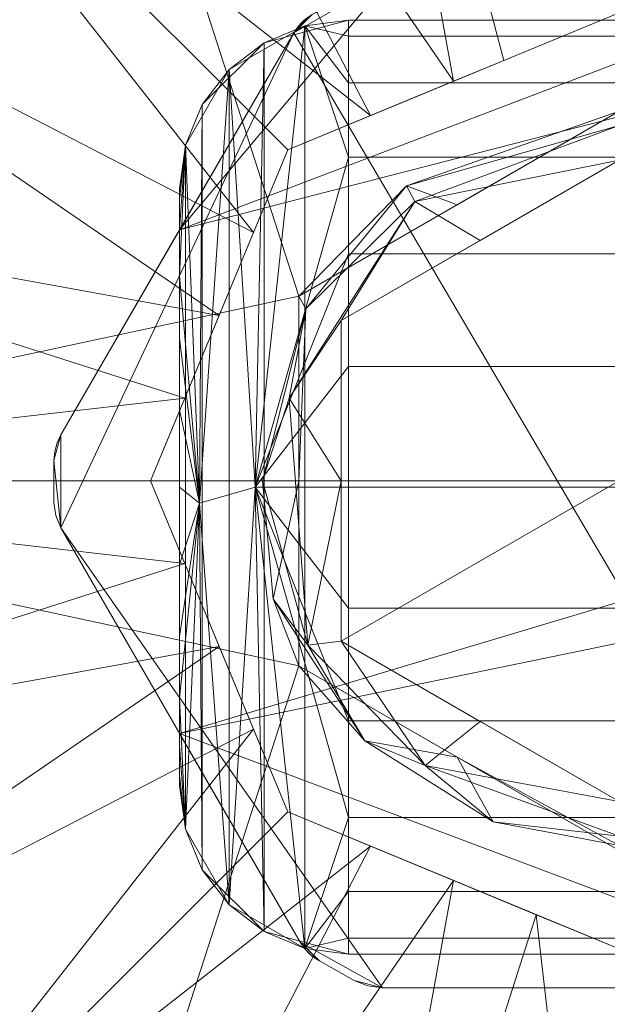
# Model space of a CAD drawing. Header units: millimetres. Extents: x -140 to 132, y -133 to 1091.
# Tile 4 of 144: x -93 to -75, y -16 to 14. Entities that reach past the tile are written whole.
import ezdxf

# ---------------------------------------------------------------- set-up
doc = ezdxf.new("R2010")
doc.units = ezdxf.units.MM
doc.layers.add('M-520-M_DRAINAGE_FW', color=2, linetype='Continuous', lineweight=30)

# ---------------------------------------------------------------- blocks, each defined once
blk = doc.blocks.new('FFAS9088-100500BC0 - Neo Modern 3-Way Rain Shower Kits _ECO_-4362-3D View 1')
at = {"layer": 'M-520-M_DRAINAGE_FW', "lineweight": 9}
mesh = blk.add_polyface(dxfattribs=at)
corners = [(-75, 10.957), (-84.489, 5.479), (-84.489, -5.479), (-75, -10.957), (-75, -34.968), (-92.484, -30.283), (-105.283, -17.484), (-109.968, 0), (-105.283, 17.484), (-92.484, 30.283), (-75, 34.968)]
mesh.append_faces([[corners[k] for k in face] for face in [(7, 1, 2)]], dxfattribs={"vtx0": -1, "vtx2": -1})
mesh.append_faces([[corners[k] for k in face] for face in [(2, 5, 6, 7), (1, 7, 8, 9)]], dxfattribs={"vtx0": -1, "vtx3": -1})
mesh.append_faces([[corners[k] for k in face] for face in [(0, 1, 9, 10)]], dxfattribs={"vtx1": -1})
mesh.append_faces([[corners[k] for k in face] for face in [(3, 4, 5, 2)]], dxfattribs={"vtx2": -1})
mesh = blk.add_polyface(dxfattribs=at)
corners = [(-75, 34.968), (-92.484, 30.283), (-105.283, 17.484), (-109.968, 0), (-105.283, -17.484), (-92.484, -30.283), (-75, -34.968), (-75, -34.968, 6.702), (-92.484, -30.283, 6.702), (-105.283, -17.484, 6.702), (-109.968, 0, 6.702), (-105.283, 17.484, 6.702), (-92.484, 30.283, 6.702), (-75, 34.968, 6.702), (-87.323, -31.666), (-83.742, -32.626, 6.702), (-98.884, -23.884, 6.702), (-98.884, -23.884), (-107.626, -8.742), (-107.626, -8.742, 6.702), (-98.884, 23.884, 6.702), (-98.884, 23.884), (-87.323, 31.666, 6.702), (-83.742, 32.626), (-107.626, 8.742), (-107.626, 8.742, 6.702), (-81.162, -33.317), (-81.162, 33.317, 6.702)]
mesh.append_faces([[corners[k] for k in face] for face in [(8, 14, 15), (22, 1, 12), (1, 22, 23), (23, 27, 0)]], dxfattribs={"vtx0": -1, "vtx1": -1})
mesh.append_faces([[corners[k] for k in face] for face in [(15, 14, 26), (23, 22, 27), (8, 5, 14)]], dxfattribs={"vtx0": -1, "vtx2": -1})
mesh.append_faces([[corners[k] for k in face] for face in [(7, 15, 26)]], dxfattribs={"vtx1": -1, "vtx2": -1})
mesh.append_faces([[corners[k] for k in face] for face in [(24, 3, 10, 25), (17, 5, 8, 16), (3, 18, 19, 10), (16, 9, 4, 17), (9, 19, 18, 4), (21, 2, 11, 20), (20, 12, 1, 21), (25, 11, 2, 24)]], dxfattribs={"vtx1": -1, "vtx3": -1})
mesh.append_faces([[corners[k] for k in face] for face in [(26, 6, 7), (27, 13, 0)]], dxfattribs={"vtx2": -1})
mesh = blk.add_polyface(dxfattribs=at)
corners = [(-75, 34.968, 6.702), (-92.484, 30.283, 6.702), (-105.283, 17.484, 6.702), (-109.968, 0, 6.702), (-105.283, -17.484, 6.702), (-92.484, -30.283, 6.702), (-75, -34.968, 6.702), (-75, -34.78, 7.583), (-75, -34.249, 8.311), (-92.125, -29.661, 8.311), (-104.661, -17.125, 8.311), (-109.249, 0, 8.311), (-104.661, 17.125, 8.311), (-92.125, 29.661, 8.311), (-75, 34.249, 8.311), (-75, 34.78, 7.583), (-83.251, -32.039, 8.311), (-83.251, -32.757, 6.702), (-83.251, 32.757, 6.702), (-83.562, 31.955, 8.311), (-79.125, 33.144, 8.311), (-82.404, 33.972, 7.606), (-88.775, 31.852, 7.738), (-98.884, 23.884, 6.702), (-94.922, 28.52, 7.562), (-98.393, 23.393, 8.311), (-75, 34.602, 7.828), (-78.662, 34.549, 7.663), (-79.125, 33.863, 6.702), (-75, 34.843, 7.291), (-80.392, 34.49, 7.203), (-83.75, 33.801, 7.178), (-87.868, 31.52, 6.702), (-85.889, 33.053, 7.537), (-88.977, 31.983, 7.228), (-87.844, 30.808, 8.311), (-85.773, 32.833, 7.973), (-91.806, 30.5, 7.479), (-92.633, 29.764, 7.916), (-95.259, 26.527, 8.311), (-98.09, 25.821, 7.848), (-102.7, 20.887, 7.758), (-107.626, 8.742, 6.702), (-106.319, 15.135, 7.574), (-106.955, 8.562, 8.311), (-98.161, 26.098, 7.267), (-102.084, 20.684, 6.702), (-95.684, 27.084, 6.702), (-103.998, 19.425, 7.231), (-101.285, 22.939, 7.291), (-95.433, 27.875, 7.963), (-79.125, -33.144, 8.311), (-82.248, -34.008, 7.601), (-88.615, -31.913, 7.752), (-98.884, -23.884, 6.702), (-94.675, -28.69, 7.565), (-98.393, -23.393, 8.311), (-109.492, 4.471, 7.583), (-109.697, -2.407, 7.583), (-107.626, -8.742, 6.702), (-106.955, -8.562, 8.311), (-107.208, -13.117, 7.592), (-104.044, -19.127, 7.591), (-101.527, 20.259, 8.311), (-100.492, 23.347, 7.956), (-104.715, 17.739, 7.898), (-105.808, 12.844, 8.311), (-107.848, 11.013, 7.839), (-106.455, 13.113, 6.702), (-108.037, 11.24, 7.252), (-106.24, 14.728, 7.997), (-109.125, 7.35, 7.211), (-108.797, 4.371, 6.702), (-108.833, 7.881, 7.671), (-108.102, 4.281, 8.311), (-109.093, 5.619, 7.975), (-109.545, 1.673, 7.93), (-109.798, 1.037, 7.505), (-109.9, -1.2, 7.153), (-108.797, -4.371, 6.702), (-109.208, -6.822, 7.307), (-108.102, -4.281, 8.311), (-108.963, -6.682, 7.888), (-107.951, -10.495, 7.935), (-105.808, -12.844, 8.311), (-108.382, -9.87, 7.511), (-106.455, -13.113, 6.702), (-107.787, -12.02, 7.149), (-106.144, -15.769, 7.206), (-102.084, -20.684, 6.702), (-101.165, -23.046, 7.355), (-101.527, -20.259, 8.311), (-101.181, -22.621, 7.909), (-97.776, -26.077, 7.873), (-97.997, -26.232, 7.295), (-95.684, -27.084, 6.702), (-95.259, -26.527, 8.311), (-105.74, -16.198, 7.655), (-104.48, -18.725, 7.137), (-94.413, -28.553, 8.01), (-91.847, -30.295, 7.807), (-90.984, -31.016, 7.269), (-87.868, -31.52, 6.702), (-87.173, -32.701, 7.267), (-85.492, -33.115, 7.673), (-79.125, -33.863, 6.702), (-81.373, -34.34, 7.127), (-78.719, -34.617, 7.498), (-75, -34.515, 7.947), (-79.507, -34.292, 7.928), (-87.688, -30.85, 8.311)]
mesh.append_faces([[corners[k] for k in face] for face in [(28, 29, 0)]], dxfattribs={"vtx0": -1})
mesh.append_faces([[corners[k] for k in face] for face in [(17, 103, 102), (18, 30, 28), (39, 40, 25), (47, 24, 1), (2, 48, 46), (13, 50, 39), (7, 107, 6), (59, 80, 79), (11, 58, 81), (86, 87, 59), (10, 62, 91), (66, 67, 44), (12, 70, 66), (3, 77, 72), (44, 75, 74), (96, 99, 9), (84, 97, 10), (8, 109, 108), (16, 109, 51), (110, 104, 16), (9, 100, 110)]], dxfattribs={"vtx0": -1, "vtx1": -1})
mesh.append_faces([[corners[k] for k in face] for face in [(26, 27, 20), (50, 13, 38), (88, 97, 61), (52, 106, 107), (21, 27, 30), (99, 100, 9), (16, 52, 109), (20, 27, 21), (65, 48, 43), (40, 64, 25), (50, 24, 40), (38, 22, 37), (24, 47, 45), (33, 36, 21), (37, 22, 34), (38, 35, 22), (31, 21, 30), (69, 71, 73), (65, 63, 41), (34, 33, 31), (29, 28, 30), (30, 18, 31), (29, 30, 27), (34, 22, 33), (33, 21, 31), (34, 31, 32), (33, 22, 36), (37, 1, 24), (35, 36, 22), (21, 36, 19), (1, 37, 34), (38, 37, 24), (38, 24, 50), (24, 45, 40), (40, 45, 49), (43, 48, 2), (75, 73, 57), (76, 77, 58), (43, 70, 65), (48, 49, 46), (49, 48, 41), (49, 41, 64), (49, 45, 23), (40, 39, 50), (53, 110, 100), (107, 109, 52), (92, 62, 90), (103, 101, 102), (68, 69, 43), (53, 100, 101), (94, 95, 55), (99, 93, 55), (62, 98, 90), (71, 72, 57), (61, 87, 88), (80, 78, 79), (61, 84, 83), (4, 98, 88), (49, 64, 40), (63, 64, 41), (48, 65, 41), (66, 70, 67), (65, 70, 12), (44, 67, 73), (71, 69, 42), (43, 69, 67), (67, 70, 43), (73, 71, 57), (74, 75, 76), (69, 73, 67), (75, 57, 76), (73, 75, 44), (77, 76, 57), (58, 11, 76), (72, 77, 57), (78, 58, 77), (77, 3, 78), (78, 80, 58), (87, 80, 59), (82, 58, 80), (82, 83, 60), (58, 82, 81), (83, 85, 61), (85, 82, 80), (82, 85, 83), (61, 97, 84), (85, 87, 61), (87, 85, 80), (86, 88, 87), (88, 98, 62), (97, 88, 62), (93, 94, 55), (92, 93, 56), (62, 92, 91), (90, 94, 93), (90, 93, 92), (62, 10, 97), (90, 54, 94), (90, 98, 89), (93, 99, 96), (100, 99, 55), (101, 55, 5), (104, 110, 53), (55, 101, 100), (103, 17, 106), (53, 101, 103), (104, 53, 103), (103, 52, 104), (16, 104, 52), (103, 106, 52), (105, 107, 106), (108, 109, 107)]], dxfattribs={"vtx0": -1, "vtx1": -1, "vtx2": -1})
mesh.append_faces([[corners[k] for k in face] for face in [(82, 60, 81), (76, 11, 74), (27, 15, 29), (31, 18, 32), (36, 35, 19), (38, 13, 35), (49, 23, 46), (65, 12, 63), (43, 2, 68), (64, 63, 25), (69, 68, 42), (71, 42, 72), (78, 3, 79), (88, 86, 4), (90, 89, 54), (92, 56, 91), (94, 54, 95), (101, 5, 102), (106, 17, 105), (107, 7, 108)]], dxfattribs={"vtx0": -1, "vtx2": -1})
mesh.append_faces([[corners[k] for k in face] for face in [(19, 20, 21), (26, 15, 27), (8, 51, 109), (32, 1, 34), (47, 23, 45), (84, 60, 83), (95, 5, 55), (96, 56, 93), (4, 89, 98), (105, 6, 107)]], dxfattribs={"vtx1": -1, "vtx2": -1})
mesh.append_faces([[corners[k] for k in face] for face in [(20, 14, 26)]], dxfattribs={"vtx2": -1})
mesh = blk.add_polyface(dxfattribs=at)
corners = [(-75, 34.249, 8.311), (-92.125, 29.661, 8.311), (-104.661, 17.125, 8.311), (-109.249, 0, 8.311), (-104.661, -17.125, 8.311), (-92.125, -29.661, 8.311), (-75, -34.249, 8.311), (-75, -13.877, 26.561), (-84.813, -9.813, 26.561), (-88.877, 0, 26.561), (-84.813, 9.813, 26.561), (-75, 13.877, 26.561), (-79.906, -11.845, 26.561), (-86.845, -4.906, 26.561), (-86.845, 4.906, 26.561), (-79.906, 11.845, 26.561), (-82.36, -10.829, 26.561), (-106.955, -8.562, 8.311), (-87.861, -2.453, 26.561), (-83.562, -31.955, 8.311), (-77.453, -12.861, 26.561), (-98.393, 23.393, 8.311), (-106.955, 8.562, 8.311), (-87.861, 2.453, 26.561), (-82.36, 10.829, 26.561), (-78.414, 12.463, 26.561), (-83.562, 31.955, 8.311), (-85.829, -7.36, 26.561), (-85.829, 7.36, 26.561), (-98.393, -23.393, 8.311)]
mesh.append_faces([[corners[k] for k in face] for face in [(27, 29, 8), (4, 13, 17), (6, 20, 19), (14, 22, 23), (21, 24, 1), (11, 26, 25), (10, 21, 28), (3, 23, 22), (24, 21, 10), (29, 27, 4), (5, 16, 29)]], dxfattribs={"vtx0": -1, "vtx1": -1})
mesh.append_faces([[corners[k] for k in face] for face in [(12, 5, 19), (17, 13, 18), (3, 18, 9), (2, 14, 28), (5, 12, 16), (26, 15, 25), (15, 26, 1), (3, 9, 23), (28, 21, 2), (14, 2, 22)]], dxfattribs={"vtx0": -1, "vtx2": -1})
mesh.append_faces([[corners[k] for k in face] for face in [(20, 12, 19), (3, 17, 18), (24, 15, 1), (16, 8, 29), (27, 13, 4)]], dxfattribs={"vtx1": -1, "vtx2": -1})
mesh.append_faces([[corners[k] for k in face] for face in [(6, 7, 20), (11, 0, 26)]], dxfattribs={"vtx2": -1})
mesh = blk.add_polyface(dxfattribs=at)
corners = [(-81.707, 14.969, 43.7), (-82.095, 14.917, 43.7), (-82.457, 14.768, 43.7), (-84.089, 13.825, 43.7), (-84.212, 13.746, 43.7), (-84.326, 13.656, 43.7), (-84.496, 13.48, 43.7), (-84.637, 13.278, 43.7), (-88.016, 7.441, 43.7), (-91.534, 1.364, 43.7), (-91.646, 1.125, 43.7), (-91.714, 0.87, 43.7), (-91.738, 0.608, 43.7), (-91.738, -0.639, 43.7), (-91.686, -1.027, 43.7), (-91.537, -1.389, 43.7), (-88.016, -7.486, 43.7), (-84.444, -13.675, 43.7), (-84.314, -13.864, 43.7), (-84.157, -14.031, 43.7), (-84.023, -14.14, 43.7), (-83.878, -14.233, 43.7), (-82.848, -14.811, 43.7), (-82.439, -14.975, 43.7), (-82.003, -15.031, 43.7), (-67.997, -15.031, 43.7), (-67.561, -14.975, 43.7), (-67.152, -14.811, 43.7), (-66.122, -14.233, 43.7), (-65.901, -14.082, 43.7), (-65.71, -13.894, 43.7), (-65.556, -13.675, 43.7), (-58.463, -1.389, 43.7), (-58.314, -1.027, 43.7), (-58.262, -0.639, 43.7), (-58.262, 0.608, 43.7), (-58.285, 0.87, 43.7), (-58.354, 1.125, 43.7), (-58.466, 1.364, 43.7), (-65.363, 13.278, 43.7), (-65.601, 13.588, 43.7), (-65.911, 13.825, 43.7), (-67.543, 14.768, 43.7), (-67.905, 14.917, 43.7), (-68.293, 14.969, 43.7)]
mesh.append_faces([[corners[k] for k in face] for face in [(12, 9, 10, 11), (15, 12, 13, 14), (21, 19, 20), (27, 25, 26)]], dxfattribs={"vtx0": -1})
mesh.append_faces([[corners[k] for k in face] for face in [(0, 8, 44)]], dxfattribs={"vtx0": -1, "vtx1": -1})
mesh.append_faces([[corners[k] for k in face] for face in [(9, 12, 15)]], dxfattribs={"vtx0": -1, "vtx1": -1, "vtx2": -1})
mesh.append_faces([[corners[k] for k in face] for face in [(39, 41, 44, 8), (32, 35, 38, 16)]], dxfattribs={"vtx0": -1, "vtx1": -1, "vtx2": -1, "vtx3": -1})
mesh.append_faces([[corners[k] for k in face] for face in [(8, 16, 38, 39), (0, 3, 7, 8), (31, 25, 27, 28)]], dxfattribs={"vtx0": -1, "vtx1": -1, "vtx3": -1})
mesh.append_faces([[corners[k] for k in face] for face in [(17, 21, 22, 24)]], dxfattribs={"vtx0": -1, "vtx2": -1, "vtx3": -1})
mesh.append_faces([[corners[k] for k in face] for face in [(21, 17, 18, 19)]], dxfattribs={"vtx0": -1, "vtx3": -1})
mesh.append_faces([[corners[k] for k in face] for face in [(6, 7, 3)]], dxfattribs={"vtx1": -1, "vtx2": -1})
mesh.append_faces([[corners[k] for k in face] for face in [(31, 32, 16, 25)]], dxfattribs={"vtx1": -1, "vtx2": -1, "vtx3": -1})
mesh.append_faces([[corners[k] for k in face] for face in [(8, 9, 15, 16), (16, 17, 24, 25)]], dxfattribs={"vtx1": -1, "vtx3": -1})
mesh.append_faces([[corners[k] for k in face] for face in [(42, 43, 44, 41), (39, 40, 41), (22, 23, 24)]], dxfattribs={"vtx2": -1})
mesh.append_faces([[corners[k] for k in face] for face in [(3, 4, 5, 6), (0, 1, 2, 3), (35, 36, 37, 38), (28, 29, 30, 31), (32, 33, 34, 35)]], dxfattribs={"vtx3": -1})
mesh = blk.add_polyface(dxfattribs=at)
corners = [(-81.707, 14.969, 26.561), (-68.293, 14.969, 26.561), (-67.905, 14.917, 26.561), (-67.543, 14.768, 26.561), (-65.911, 13.825, 26.561), (-65.601, 13.588, 26.561), (-65.363, 13.278, 26.561), (-58.466, 1.364, 26.561), (-58.354, 1.125, 26.561), (-58.285, 0.87, 26.561), (-58.262, 0.608, 26.561), (-58.262, -0.639, 26.561), (-58.314, -1.027, 26.561), (-58.463, -1.389, 26.561), (-65.556, -13.675, 26.561), (-65.71, -13.894, 26.561), (-65.901, -14.082, 26.561), (-66.122, -14.233, 26.561), (-67.152, -14.811, 26.561), (-67.561, -14.975, 26.561), (-67.997, -15.031, 26.561), (-82.003, -15.031, 26.561), (-82.439, -14.975, 26.561), (-82.848, -14.811, 26.561), (-83.878, -14.233, 26.561), (-84.099, -14.082, 26.561), (-84.29, -13.894, 26.561), (-84.444, -13.675, 26.561), (-91.537, -1.389, 26.561), (-91.686, -1.027, 26.561), (-91.738, -0.639, 26.561), (-91.738, 0.608, 26.561), (-91.714, 0.87, 26.561), (-91.646, 1.125, 26.561), (-91.534, 1.364, 26.561), (-84.637, 13.278, 26.561), (-84.399, 13.588, 26.561), (-84.089, 13.825, 26.561), (-82.457, 14.768, 26.561), (-82.095, 14.917, 26.561)]
mesh.append_faces([[corners[k] for k in face] for face in [(27, 24, 25, 26)]], dxfattribs={"vtx0": -1})
mesh.append_faces([[corners[k] for k in face] for face in [(37, 0, 35, 36), (1, 6, 0)]], dxfattribs={"vtx0": -1, "vtx1": -1})
mesh.append_faces([[corners[k] for k in face] for face in [(6, 20, 35, 0)]], dxfattribs={"vtx0": -1, "vtx1": -1, "vtx2": -1, "vtx3": -1})
mesh.append_faces([[corners[k] for k in face] for face in [(21, 27, 28)]], dxfattribs={"vtx0": -1, "vtx2": -1})
mesh.append_faces([[corners[k] for k in face] for face in [(35, 20, 21, 28), (13, 6, 7, 10)]], dxfattribs={"vtx0": -1, "vtx2": -1, "vtx3": -1})
mesh.append_faces([[corners[k] for k in face] for face in [(15, 16, 14)]], dxfattribs={"vtx1": -1})
mesh.append_faces([[corners[k] for k in face] for face in [(17, 18, 14, 16)]], dxfattribs={"vtx1": -1, "vtx2": -1})
mesh.append_faces([[corners[k] for k in face] for face in [(23, 24, 27, 21), (13, 14, 20, 6), (34, 35, 28, 31)]], dxfattribs={"vtx1": -1, "vtx2": -1, "vtx3": -1})
mesh.append_faces([[corners[k] for k in face] for face in [(21, 22, 23), (11, 12, 13, 10), (38, 39, 0, 37), (8, 9, 10, 7)]], dxfattribs={"vtx2": -1})
mesh.append_faces([[corners[k] for k in face] for face in [(18, 19, 20, 14), (4, 5, 6, 1)]], dxfattribs={"vtx2": -1, "vtx3": -1})
mesh.append_faces([[corners[k] for k in face] for face in [(28, 29, 30, 31), (31, 32, 33, 34), (1, 2, 3, 4)]], dxfattribs={"vtx3": -1})
mesh = blk.add_polyface(dxfattribs=at)
corners = [(-75, 13.877, 26.561), (-84.813, 9.813, 26.561), (-88.877, 0, 26.561), (-84.813, -9.813, 26.561), (-75, -13.877, 26.561), (-75, 0, 26.561)]
mesh.append_faces([[corners[k] for k in face] for face in [(3, 4, 5, 2)]], dxfattribs={"vtx2": -1})
mesh.append_faces([[corners[k] for k in face] for face in [(5, 0, 1, 2)]], dxfattribs={"vtx3": -1})
mesh = blk.add_polyface(dxfattribs=at)
corners = [(-84.089, 13.825, 26.561), (-84.399, 13.588, 26.561), (-84.637, 13.278, 26.561), (-84.637, 13.278, 43.7), (-84.496, 13.48, 43.7), (-84.326, 13.656, 43.7), (-84.212, 13.746, 43.7), (-84.089, 13.825, 43.7)]
mesh.append_faces([[corners[k] for k in face] for face in [(1, 5, 6), (6, 0, 1), (1, 4, 5)]], dxfattribs={"vtx0": -1, "vtx2": -1})
mesh.append_faces([[corners[k] for k in face] for face in [(7, 0, 6), (3, 4, 2)]], dxfattribs={"vtx1": -1})
mesh.append_faces([[corners[k] for k in face] for face in [(1, 2, 4)]], dxfattribs={"vtx1": -1, "vtx2": -1})
mesh = blk.add_polyface(dxfattribs=at)
corners = [(-83.016, 13.656, 43.7), (-84.31, 13.485, 43.87), (-85.516, 12.986, 44.37), (-86.552, 12.191, 45.164), (-87.346, 11.156, 46.2), (-87.846, 9.95, 47.406), (-88.016, 8.656, 48.7), (-88.016, 8.656, 50.622), (-87.846, 9.95, 50.622), (-87.346, 11.156, 50.622), (-86.552, 12.191, 50.622), (-85.516, 12.986, 50.622), (-84.31, 13.485, 50.622), (-83.016, 13.656, 50.622)]
mesh.append_faces([[corners[k] for k in face] for face in [(10, 5, 9), (3, 12, 2), (11, 4, 10)]], dxfattribs={"vtx0": -1, "vtx1": -1})
mesh.append_faces([[corners[k] for k in face] for face in [(5, 8, 9), (10, 4, 5), (11, 3, 4), (2, 12, 13)]], dxfattribs={"vtx0": -1, "vtx2": -1})
mesh.append_faces([[corners[k] for k in face] for face in [(11, 12, 3), (1, 2, 13)]], dxfattribs={"vtx1": -1, "vtx2": -1})
mesh.append_faces([[corners[k] for k in face] for face in [(6, 7, 8, 5), (13, 0, 1)]], dxfattribs={"vtx2": -1})
mesh = blk.add_polyface(dxfattribs=at)
corners = [(-88.016, 8.656, 48.7), (-87.846, 9.95, 47.406), (-87.346, 11.156, 46.2), (-86.552, 12.191, 45.164), (-85.516, 12.986, 44.37), (-84.31, 13.485, 43.87), (-83.016, 13.656, 43.7), (-83.016, -14.031, 43.7), (-84.31, -13.861, 43.87), (-85.516, -13.362, 44.37), (-86.552, -12.567, 45.164), (-87.346, -11.531, 46.2), (-87.846, -10.326, 47.406), (-88.016, -9.031, 48.7)]
mesh.append_faces([[corners[k] for k in face] for face in [(0, 1, 12, 13)]], dxfattribs={"vtx1": -1})
mesh.append_faces([[corners[k] for k in face] for face in [(1, 2, 11, 12), (10, 11, 2, 3), (4, 5, 8, 9), (9, 10, 3, 4)]], dxfattribs={"vtx1": -1, "vtx3": -1})
mesh.append_faces([[corners[k] for k in face] for face in [(5, 6, 7, 8)]], dxfattribs={"vtx3": -1})
mesh = blk.add_polyface(dxfattribs=at)
corners = [(-83.016, 13.656, 50.622), (-84.31, 13.485, 50.622), (-85.516, 12.986, 50.622), (-86.552, 12.191, 50.622), (-87.346, 11.156, 50.622), (-87.846, 9.95, 50.622), (-88.016, 8.656, 50.622), (-88.016, 8.354, 52.911), (-88.016, 7.471, 55.044), (-88.016, 6.065, 56.875), (-88.016, 4.234, 58.281), (-88.016, 2.101, 59.164), (-88.016, -0.188, 59.466), (-88.016, -2.477, 59.164), (-88.016, -4.61, 58.281), (-88.016, -6.441, 56.875), (-88.016, -7.847, 55.044), (-88.016, -8.73, 52.911), (-88.016, -9.031, 50.622), (-87.846, -10.326, 50.622), (-87.346, -11.531, 50.622), (-86.552, -12.567, 50.622), (-85.516, -13.362, 50.622), (-84.31, -13.861, 50.622), (-83.016, -14.031, 50.622), (-83.016, -13.56, 54.205), (-83.016, -12.177, 57.544), (-83.016, -9.977, 60.411), (-83.016, -7.11, 62.611), (-83.016, -3.771, 63.994), (-83.016, -0.188, 64.466), (-83.016, 3.395, 63.994), (-83.016, 6.734, 62.611), (-83.016, 9.601, 60.411), (-83.016, 11.801, 57.544), (-83.016, 13.184, 54.205), (-85.783, -0.188, 63.63), (-87.423, -0.657, 61.819)]
mesh.append_faces([[corners[k] for k in face] for face in [(26, 23, 25), (23, 36, 22), (29, 36, 28), (10, 37, 9), (33, 36, 32), (2, 36, 1), (34, 1, 33), (32, 36, 31), (31, 36, 30), (3, 36, 2), (20, 37, 19), (4, 37, 3)]], dxfattribs={"vtx0": -1, "vtx1": -1})
mesh.append_faces([[corners[k] for k in face] for face in [(19, 37, 15), (21, 36, 37), (36, 23, 27), (5, 9, 37), (3, 37, 36), (33, 1, 36)]], dxfattribs={"vtx0": -1, "vtx1": -1, "vtx2": -1})
mesh.append_faces([[corners[k] for k in face] for face in [(36, 21, 22), (23, 26, 27), (37, 10, 11), (5, 7, 8), (37, 20, 21), (37, 11, 12), (1, 34, 35)]], dxfattribs={"vtx0": -1, "vtx2": -1})
mesh.append_faces([[corners[k] for k in face] for face in [(6, 7, 5), (0, 1, 35)]], dxfattribs={"vtx1": -1})
mesh.append_faces([[corners[k] for k in face] for face in [(13, 14, 37), (14, 15, 37), (15, 16, 19), (16, 17, 19), (27, 28, 36), (29, 30, 36), (12, 13, 37), (4, 5, 37), (8, 9, 5)]], dxfattribs={"vtx1": -1, "vtx2": -1})
mesh.append_faces([[corners[k] for k in face] for face in [(17, 18, 19), (23, 24, 25)]], dxfattribs={"vtx2": -1})
mesh = blk.add_polyface(dxfattribs=at)
corners = [(-83.016, 13.656, 50.622), (-83.016, 13.184, 54.205), (-83.016, 11.801, 57.544), (-83.016, 9.601, 60.411), (-83.016, 6.734, 62.611), (-83.016, 3.395, 63.994), (-83.016, -0.188, 64.466), (-83.016, -3.771, 63.994), (-83.016, -7.11, 62.611), (-83.016, -9.977, 60.411), (-83.016, -12.177, 57.544), (-83.016, -13.56, 54.205), (-83.016, -14.031, 50.622), (82.953, -14.031, 50.622), (82.953, -13.56, 54.205), (82.953, -12.177, 57.544), (82.953, -9.977, 60.411), (82.953, -7.11, 62.611), (82.953, -3.771, 63.994), (82.953, -0.188, 64.466), (82.953, 3.395, 63.994), (82.953, 6.734, 62.611), (82.953, 9.601, 60.411), (82.953, 11.801, 57.544), (82.953, 13.184, 54.205), (82.953, 13.656, 50.622)]
mesh.append_faces([[corners[k] for k in face] for face in [(14, 11, 12, 13)]], dxfattribs={"vtx0": -1})
mesh.append_faces([[corners[k] for k in face] for face in [(24, 1, 2, 23), (23, 2, 3, 22), (21, 4, 5, 20), (22, 3, 4, 21), (20, 5, 6, 19), (18, 7, 8, 17), (17, 8, 9, 16), (15, 10, 11, 14), (16, 9, 10, 15), (7, 18, 19, 6)]], dxfattribs={"vtx0": -1, "vtx2": -1})
mesh.append_faces([[corners[k] for k in face] for face in [(25, 0, 1, 24)]], dxfattribs={"vtx2": -1})
mesh = blk.add_polyface(dxfattribs=at)
corners = [(-83.016, -14.031, 43.7), (-83.016, 13.656, 43.7), (82.953, 13.656, 43.7), (82.953, -14.031, 43.7)]
mesh.append_faces([[corners[k] for k in face] for face in [(2, 3, 0, 1)]])
mesh = blk.add_polyface(dxfattribs=at)
corners = [(-83.016, 13.656, 43.7), (-83.016, 13.656, 50.622), (82.953, 13.656, 50.622), (82.953, 13.656, 43.7)]
mesh.append_faces([[corners[k] for k in face] for face in [(2, 3, 0, 1)]])
mesh = blk.add_polyface(dxfattribs=at)
corners = [(-84.637, 13.278, 26.561), (-91.534, 1.364, 26.561), (-91.534, 1.364, 43.7), (-88.016, 7.441, 43.7), (-84.637, 13.278, 43.7)]
mesh.append_faces([[corners[k] for k in face] for face in [(0, 3, 4), (3, 1, 2)]], dxfattribs={"vtx0": -1})
mesh.append_faces([[corners[k] for k in face] for face in [(3, 0, 1)]], dxfattribs={"vtx0": -1, "vtx2": -1})
mesh = blk.add_polyface(dxfattribs=at)
corners = [(-75, 9.507, -16.326), (-83.233, 4.753, -16.326), (-83.233, -4.753, -16.326), (-75, -9.507, -16.326), (-75, -10.532, -15.901), (-75, -10.957, -14.876), (-84.489, -5.479, -14.876), (-84.489, 5.479, -14.876), (-75, 10.957, -14.876), (-75, 10.532, -15.901), (-85.557, 0, -15.876), (-80.747, -8.436, -16.146), (-79.798, -8.187, -14.876), (-82.527, -7.71, -15.579), (-84.217, -4.875, -15.997), (-83.233, 0, -16.326), (-84.774, 2.456, -16.209), (-81.053, 8.282, -16.116), (-84.282, 5.095, -15.841), (-79.798, 8.187, -14.876), (-81.293, 8.746, -15.58), (-84.489, 0, -14.876), (-85.247, -3.494, -15.479), (-75, -10.806, -15.241), (-78.732, -10.11, -15.575), (-79.117, -7.13, -16.326), (-79.117, 7.13, -16.326)]
mesh.append_faces([[corners[k] for k in face] for face in [(15, 16, 1), (2, 14, 15), (0, 17, 9), (21, 22, 6), (23, 24, 4)]], dxfattribs={"vtx0": -1, "vtx1": -1})
mesh.append_faces([[corners[k] for k in face] for face in [(24, 12, 13), (16, 18, 17), (11, 13, 14), (2, 11, 14), (24, 11, 4), (7, 20, 18), (22, 21, 10), (22, 10, 14), (12, 24, 23), (16, 14, 10), (15, 14, 16), (17, 1, 16), (16, 10, 18), (21, 18, 10), (20, 9, 17), (18, 20, 17), (22, 13, 6), (13, 22, 14), (11, 24, 13)]], dxfattribs={"vtx0": -1, "vtx1": -1, "vtx2": -1})
mesh.append_faces([[corners[k] for k in face] for face in [(11, 3, 4), (11, 2, 25), (17, 0, 26), (18, 21, 7), (13, 12, 6), (20, 8, 9), (20, 19, 8)]], dxfattribs={"vtx0": -1, "vtx2": -1})
mesh.append_faces([[corners[k] for k in face] for face in [(7, 19, 20), (25, 3, 11), (26, 1, 17)]], dxfattribs={"vtx1": -1, "vtx2": -1})
mesh.append_faces([[corners[k] for k in face] for face in [(23, 5, 12)]], dxfattribs={"vtx2": -1})
mesh = blk.add_polyface(dxfattribs=at)
corners = [(-75, 10.957, -14.876), (-84.489, 5.479, -14.876), (-84.489, -5.479, -14.876), (-75, -10.957, -14.876), (-75, -10.957), (-84.489, -5.479), (-84.489, 5.479), (-75, 10.957)]
mesh.append_faces([[corners[k] for k in face] for face in [(4, 5, 2, 3)]], dxfattribs={"vtx1": -1})
mesh.append_faces([[corners[k] for k in face] for face in [(1, 2, 5, 6)]], dxfattribs={"vtx1": -1, "vtx3": -1})
mesh.append_faces([[corners[k] for k in face] for face in [(6, 7, 0, 1)]], dxfattribs={"vtx3": -1})
mesh = blk.add_polyface(dxfattribs=at)
corners = [(-75, 0, -16.326), (-75, -9.507, -16.326), (-83.233, -4.753, -16.326), (-83.233, 4.753, -16.326), (-75, 9.507, -16.326)]
mesh.append_faces([[corners[k] for k in face] for face in [(1, 2, 0)]], dxfattribs={"vtx1": -1})
mesh.append_faces([[corners[k] for k in face] for face in [(3, 4, 0, 2)]], dxfattribs={"vtx2": -1})
mesh = blk.add_polyface(dxfattribs=at)
corners = [(-88.016, 8.656, 50.622), (-88.016, 8.656, 48.7), (-88.016, -9.031, 48.7), (-88.016, -9.031, 50.622), (-88.016, -8.73, 52.911), (-88.016, -7.847, 55.044), (-88.016, -6.441, 56.875), (-88.016, -4.61, 58.281), (-88.016, -2.477, 59.164), (-88.016, -0.188, 59.466), (-88.016, 2.101, 59.164), (-88.016, 4.234, 58.281), (-88.016, 6.065, 56.875), (-88.016, 7.471, 55.044), (-88.016, 8.354, 52.911)]
mesh.append_faces([[corners[k] for k in face] for face in [(0, 8, 9)]], dxfattribs={"vtx0": -1, "vtx2": -1})
mesh.append_faces([[corners[k] for k in face] for face in [(0, 3, 4, 5), (0, 11, 12, 13)]], dxfattribs={"vtx0": -1, "vtx3": -1})
mesh.append_faces([[corners[k] for k in face] for face in [(5, 6, 0)]], dxfattribs={"vtx1": -1, "vtx2": -1})
mesh.append_faces([[corners[k] for k in face] for face in [(1, 2, 3, 0), (13, 14, 0)]], dxfattribs={"vtx2": -1})
mesh.append_faces([[corners[k] for k in face] for face in [(6, 7, 8, 0), (9, 10, 11, 0)]], dxfattribs={"vtx2": -1, "vtx3": -1})
mesh = blk.add_polyface(dxfattribs=at)
corners = [(-91.738, 0.608, 43.7), (-91.714, 0.87, 43.7), (-91.646, 1.125, 43.7), (-91.534, 1.364, 43.7), (-91.534, 1.364, 26.561), (-91.646, 1.125, 26.561), (-91.714, 0.87, 26.561), (-91.738, 0.608, 26.561)]
mesh.append_faces([[corners[k] for k in face] for face in [(1, 6, 7, 0)]], dxfattribs={"vtx0": -1})
mesh.append_faces([[corners[k] for k in face] for face in [(2, 5, 6, 1)]], dxfattribs={"vtx0": -1, "vtx2": -1})
mesh.append_faces([[corners[k] for k in face] for face in [(3, 4, 5, 2)]], dxfattribs={"vtx2": -1})
mesh = blk.add_polyface(dxfattribs=at)
corners = [(-91.738, -0.639, 43.7), (-91.738, 0.608, 43.7), (-91.738, 0.608, 26.561), (-91.738, -0.639, 26.561)]
mesh.append_faces([[corners[k] for k in face] for face in [(3, 0, 1, 2)]])
mesh = blk.add_polyface(dxfattribs=at)
corners = [(-91.537, -1.389, 43.7), (-91.686, -1.027, 43.7), (-91.738, -0.639, 43.7), (-91.738, -0.639, 26.561), (-91.686, -1.027, 26.561), (-91.537, -1.389, 26.561)]
mesh.append_faces([[corners[k] for k in face] for face in [(2, 3, 4, 1), (5, 0, 1, 4)]], dxfattribs={"vtx2": -1})
mesh = blk.add_polyface(dxfattribs=at)
corners = [(-91.537, -1.389, 26.561), (-84.444, -13.675, 26.561), (-84.444, -13.675, 43.7), (-88.016, -7.486, 43.7), (-91.537, -1.389, 43.7)]
mesh.append_faces([[corners[k] for k in face] for face in [(0, 3, 4), (3, 1, 2)]], dxfattribs={"vtx0": -1})
mesh.append_faces([[corners[k] for k in face] for face in [(3, 0, 1)]], dxfattribs={"vtx0": -1, "vtx2": -1})
mesh = blk.add_polyface(dxfattribs=at)
corners = [(-88.016, -9.031, 48.7), (-87.846, -10.326, 47.406), (-87.346, -11.531, 46.2), (-86.552, -12.567, 45.164), (-85.516, -13.362, 44.37), (-84.31, -13.861, 43.87), (-83.016, -14.031, 43.7), (-83.016, -14.031, 50.622), (-84.31, -13.861, 50.622), (-85.516, -13.362, 50.622), (-86.552, -12.567, 50.622), (-87.346, -11.531, 50.622), (-87.846, -10.326, 50.622), (-88.016, -9.031, 50.622)]
mesh.append_faces([[corners[k] for k in face] for face in [(7, 5, 6)]], dxfattribs={"vtx0": -1})
mesh.append_faces([[corners[k] for k in face] for face in [(3, 9, 2), (9, 3, 8)]], dxfattribs={"vtx0": -1, "vtx1": -1})
mesh.append_faces([[corners[k] for k in face] for face in [(10, 1, 2), (2, 9, 10), (7, 4, 5), (8, 3, 4), (4, 7, 8)]], dxfattribs={"vtx0": -1, "vtx2": -1})
mesh.append_faces([[corners[k] for k in face] for face in [(0, 1, 12, 13)]], dxfattribs={"vtx1": -1})
mesh.append_faces([[corners[k] for k in face] for face in [(11, 12, 1), (10, 11, 1)]], dxfattribs={"vtx1": -1, "vtx2": -1})
mesh = blk.add_polyface(dxfattribs=at)
corners = [(-84.444, -13.675, 26.561), (-84.29, -13.894, 26.561), (-84.099, -14.082, 26.561), (-83.878, -14.233, 26.561), (-83.878, -14.233, 43.7), (-84.023, -14.14, 43.7), (-84.157, -14.031, 43.7), (-84.314, -13.864, 43.7), (-84.444, -13.675, 43.7)]
mesh.append_faces([[corners[k] for k in face] for face in [(5, 3, 4)]], dxfattribs={"vtx0": -1})
mesh.append_faces([[corners[k] for k in face] for face in [(2, 6, 1)]], dxfattribs={"vtx0": -1, "vtx1": -1})
mesh.append_faces([[corners[k] for k in face] for face in [(1, 6, 7), (2, 5, 6)]], dxfattribs={"vtx0": -1, "vtx2": -1})
mesh.append_faces([[corners[k] for k in face] for face in [(0, 1, 7), (2, 3, 5)]], dxfattribs={"vtx1": -1, "vtx2": -1})
mesh.append_faces([[corners[k] for k in face] for face in [(7, 8, 0)]], dxfattribs={"vtx2": -1})
mesh = blk.add_polyface(dxfattribs=at)
corners = [(-82.848, -14.811, 43.7), (-83.878, -14.233, 43.7), (-83.878, -14.233, 26.561), (-82.848, -14.811, 26.561)]
mesh.append_faces([[corners[k] for k in face] for face in [(3, 0, 1, 2)]])
mesh = blk.add_polyface(dxfattribs=at)
corners = [(-83.016, -14.031, 50.622), (-83.016, -14.031, 43.7), (82.953, -14.031, 43.7), (82.953, -14.031, 50.622)]
mesh.append_faces([[corners[k] for k in face] for face in [(2, 3, 0, 1)]])
mesh = blk.add_polyface(dxfattribs=at)
corners = [(-82.003, -15.031, 43.7), (-82.439, -14.975, 43.7), (-82.848, -14.811, 43.7), (-82.848, -14.811, 26.561), (-82.439, -14.975, 26.561), (-82.003, -15.031, 26.561)]
mesh.append_faces([[corners[k] for k in face] for face in [(2, 3, 4, 1), (5, 0, 1, 4)]], dxfattribs={"vtx2": -1})
mesh = blk.add_polyface(dxfattribs=at)
corners = [(-67.997, -15.031, 43.7), (-82.003, -15.031, 43.7), (-82.003, -15.031, 26.561), (-67.997, -15.031, 26.561)]
mesh.append_faces([[corners[k] for k in face] for face in [(3, 0, 1, 2)]])

msp = doc.modelspace()

# ---------------------------------------------------------------- block references
at = {"layer": 'M-520-M_DRAINAGE_FW', "lineweight": 9}
msp.add_blockref('FFAS9088-100500BC0 - Neo Modern 3-Way Rain Shower Kits _ECO_-4362-3D View 1', (0, 0), dxfattribs=at)

doc.saveas('drawing.dxf')
